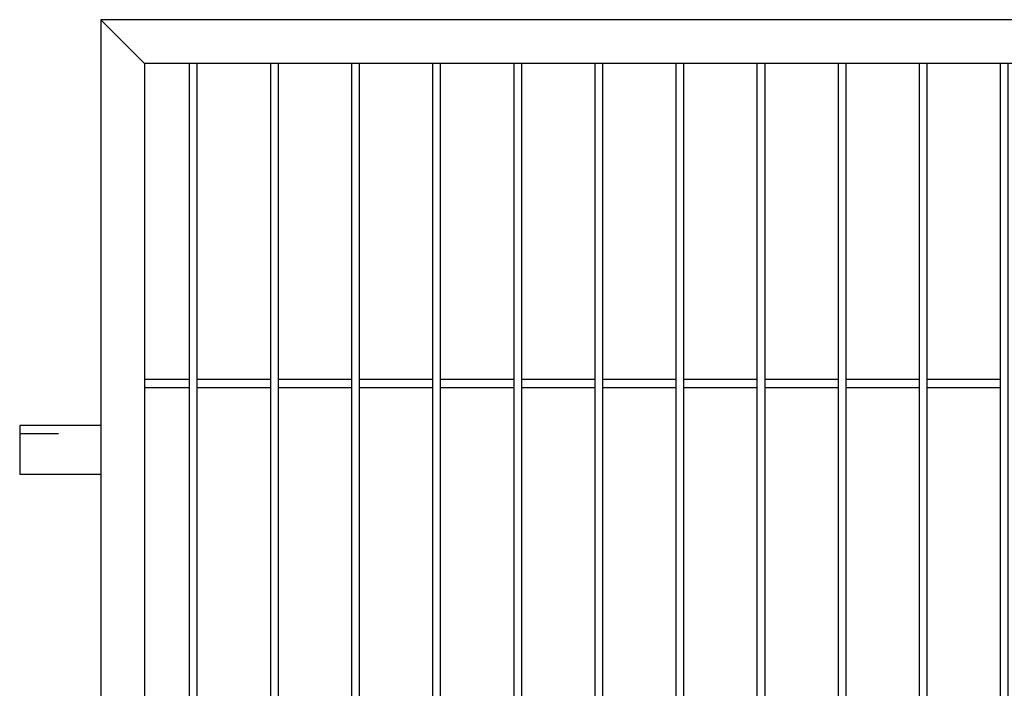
# Model space of a CAD drawing. Header units: inches. Extents: x 43593 to 117387, y -66787 to -26237.
# Tile 123 of 256: x 50138 to 50199, y -33567 to -33526. Entities that reach past the tile are written whole.
import ezdxf

# ---------------------------------------------------------------- set-up
doc = ezdxf.new("R2010")
doc.units = ezdxf.units.IN
doc.header["$MEASUREMENT"] = 0
doc.linetypes.add('ACAD_ISO03W100', pattern=[30, 12, -18])
doc.layers.add('AW OGRODZENIA', color=253, linetype='Continuous')

msp = doc.modelspace()

# ---------------------------------------------------------------- linework, layer by layer
at = {"layer": 'AW OGRODZENIA'}
for p, q in [((50142.968, -33526.257), (50145.668, -33528.957)), ((50145.668, -33548.418), (50148.422, -33548.418)), ((50145.668, -33548.418), (50148.422, -33548.418)), ((50145.668, -33548.418), (50148.422, -33548.418)), ((50145.668, -33548.418), (50148.422, -33548.418)), ((50145.668, -33548.418), (50148.422, -33548.418)), ((50145.668, -33548.418), (50148.422, -33548.418)), ((50145.668, -33548.418), (50148.422, -33548.418)), ((50145.668, -33548.418), (50148.422, -33548.418)), ((50145.668, -33548.418), (50148.422, -33548.418)), ((50145.668, -33548.418), (50148.422, -33548.418)), ((50145.668, -33548.418), (50148.422, -33548.418)), ((50145.668, -33548.418), (50148.422, -33548.418)), ((50145.668, -33548.418), (50148.422, -33548.418)), ((50145.668, -33548.418), (50148.422, -33548.418)), ((50145.668, -33548.418), (50148.422, -33548.418)), ((50145.668, -33548.418), (50148.422, -33548.418)), ((50145.668, -33548.418), (50148.422, -33548.418)), ((50145.668, -33548.418), (50148.422, -33548.418)), ((50145.668, -33548.418), (50148.422, -33548.418)), ((50145.668, -33548.418), (50148.422, -33548.418)), ((50145.668, -33548.418), (50148.422, -33548.418)), ((50145.668, -33548.418), (50148.422, -33548.418)), ((50145.668, -33548.418), (50148.422, -33548.418)), ((50145.668, -33548.418), (50148.422, -33548.418)), ((50145.668, -33548.418), (50148.422, -33548.418)), ((50148.918, -33548.418), (50153.422, -33548.418)), ((50148.918, -33548.418), (50153.422, -33548.418)), ((50148.918, -33548.418), (50153.422, -33548.418)), ((50148.918, -33548.418), (50153.422, -33548.418)), ((50148.918, -33548.418), (50153.422, -33548.418)), ((50148.918, -33548.418), (50153.422, -33548.418)), ((50148.918, -33548.418), (50153.422, -33548.418)), ((50148.918, -33548.418), (50153.422, -33548.418)), ((50148.918, -33548.418), (50153.422, -33548.418)), ((50148.918, -33548.418), (50153.422, -33548.418)), ((50148.918, -33548.418), (50153.422, -33548.418)), ((50148.918, -33548.418), (50153.422, -33548.418)), ((50148.918, -33548.418), (50153.422, -33548.418)), ((50148.918, -33548.418), (50153.422, -33548.418)), ((50148.918, -33548.418), (50153.422, -33548.418)), ((50148.918, -33548.418), (50153.422, -33548.418)), ((50148.918, -33548.418), (50153.422, -33548.418)), ((50148.918, -33548.418), (50153.422, -33548.418)), ((50148.918, -33548.418), (50153.422, -33548.418)), ((50148.918, -33548.418), (50153.422, -33548.418)), ((50148.918, -33548.418), (50153.422, -33548.418)), ((50148.918, -33548.418), (50153.422, -33548.418)), ((50148.918, -33548.418), (50153.422, -33548.418)), ((50148.918, -33548.418), (50153.422, -33548.418)), ((50148.918, -33548.418), (50153.422, -33548.418)), ((50153.918, -33548.418), (50158.422, -33548.418)), ((50153.918, -33548.418), (50158.422, -33548.418)), ((50153.918, -33548.418), (50158.422, -33548.418)), ((50153.918, -33548.418), (50158.422, -33548.418)), ((50153.918, -33548.418), (50158.422, -33548.418)), ((50153.918, -33548.418), (50158.422, -33548.418)), ((50153.918, -33548.418), (50158.422, -33548.418)), ((50153.918, -33548.418), (50158.422, -33548.418)), ((50153.918, -33548.418), (50158.422, -33548.418)), ((50153.918, -33548.418), (50158.422, -33548.418)), ((50153.918, -33548.418), (50158.422, -33548.418)), ((50153.918, -33548.418), (50158.422, -33548.418)), ((50153.918, -33548.418), (50158.422, -33548.418)), ((50153.918, -33548.418), (50158.422, -33548.418)), ((50153.918, -33548.418), (50158.422, -33548.418)), ((50153.918, -33548.418), (50158.422, -33548.418)), ((50153.918, -33548.418), (50158.422, -33548.418)), ((50153.918, -33548.418), (50158.422, -33548.418)), ((50153.918, -33548.418), (50158.422, -33548.418)), ((50153.918, -33548.418), (50158.422, -33548.418)), ((50153.918, -33548.418), (50158.422, -33548.418)), ((50153.918, -33548.418), (50158.422, -33548.418)), ((50153.918, -33548.418), (50158.422, -33548.418)), ((50153.918, -33548.418), (50158.422, -33548.418)), ((50153.918, -33548.418), (50158.422, -33548.418)), ((50158.918, -33548.418), (50163.422, -33548.418)), ((50158.918, -33548.418), (50163.422, -33548.418)), ((50158.918, -33548.418), (50163.422, -33548.418)), ((50158.918, -33548.418), (50163.422, -33548.418)), ((50158.918, -33548.418), (50163.422, -33548.418)), ((50158.918, -33548.418), (50163.422, -33548.418)), ((50158.918, -33548.418), (50163.422, -33548.418)), ((50158.918, -33548.418), (50163.422, -33548.418)), ((50158.918, -33548.418), (50163.422, -33548.418)), ((50158.918, -33548.418), (50163.422, -33548.418)), ((50158.918, -33548.418), (50163.422, -33548.418)), ((50158.918, -33548.418), (50163.422, -33548.418)), ((50158.918, -33548.418), (50163.422, -33548.418)), ((50158.918, -33548.418), (50163.422, -33548.418)), ((50158.918, -33548.418), (50163.422, -33548.418)), ((50158.918, -33548.418), (50163.422, -33548.418)), ((50158.918, -33548.418), (50163.422, -33548.418)), ((50158.918, -33548.418), (50163.422, -33548.418)), ((50158.918, -33548.418), (50163.422, -33548.418)), ((50158.918, -33548.418), (50163.422, -33548.418)), ((50158.918, -33548.418), (50163.422, -33548.418)), ((50158.918, -33548.418), (50163.422, -33548.418)), ((50158.918, -33548.418), (50163.422, -33548.418)), ((50158.918, -33548.418), (50163.422, -33548.418)), ((50158.918, -33548.418), (50163.422, -33548.418)), ((50163.918, -33548.418), (50168.422, -33548.418)), ((50163.918, -33548.418), (50168.422, -33548.418)), ((50163.918, -33548.418), (50168.422, -33548.418)), ((50163.918, -33548.418), (50168.422, -33548.418)), ((50163.918, -33548.418), (50168.422, -33548.418)), ((50163.918, -33548.418), (50168.422, -33548.418)), ((50163.918, -33548.418), (50168.422, -33548.418)), ((50163.918, -33548.418), (50168.422, -33548.418)), ((50163.918, -33548.418), (50168.422, -33548.418)), ((50163.918, -33548.418), (50168.422, -33548.418)), ((50163.918, -33548.418), (50168.422, -33548.418)), ((50163.918, -33548.418), (50168.422, -33548.418)), ((50163.918, -33548.418), (50168.422, -33548.418)), ((50163.918, -33548.418), (50168.422, -33548.418)), ((50163.918, -33548.418), (50168.422, -33548.418)), ((50163.918, -33548.418), (50168.422, -33548.418)), ((50163.918, -33548.418), (50168.422, -33548.418)), ((50163.918, -33548.418), (50168.422, -33548.418)), ((50163.918, -33548.418), (50168.422, -33548.418)), ((50163.918, -33548.418), (50168.422, -33548.418)), ((50163.918, -33548.418), (50168.422, -33548.418)), ((50163.918, -33548.418), (50168.422, -33548.418)), ((50163.918, -33548.418), (50168.422, -33548.418)), ((50163.918, -33548.418), (50168.422, -33548.418)), ((50163.918, -33548.418), (50168.422, -33548.418)), ((50168.918, -33548.418), (50173.422, -33548.418)), ((50168.918, -33548.418), (50173.422, -33548.418)), ((50168.918, -33548.418), (50173.422, -33548.418)), ((50168.918, -33548.418), (50173.422, -33548.418)), ((50168.918, -33548.418), (50173.422, -33548.418)), ((50168.918, -33548.418), (50173.422, -33548.418)), ((50168.918, -33548.418), (50173.422, -33548.418)), ((50168.918, -33548.418), (50173.422, -33548.418)), ((50168.918, -33548.418), (50173.422, -33548.418)), ((50168.918, -33548.418), (50173.422, -33548.418)), ((50168.918, -33548.418), (50173.422, -33548.418)), ((50168.918, -33548.418), (50173.422, -33548.418)), ((50168.918, -33548.418), (50173.422, -33548.418)), ((50168.918, -33548.418), (50173.422, -33548.418)), ((50168.918, -33548.418), (50173.422, -33548.418)), ((50168.918, -33548.418), (50173.422, -33548.418)), ((50168.918, -33548.418), (50173.422, -33548.418)), ((50168.918, -33548.418), (50173.422, -33548.418)), ((50168.918, -33548.418), (50173.422, -33548.418)), ((50168.918, -33548.418), (50173.422, -33548.418)), ((50168.918, -33548.418), (50173.422, -33548.418)), ((50168.918, -33548.418), (50173.422, -33548.418)), ((50168.918, -33548.418), (50173.422, -33548.418)), ((50168.918, -33548.418), (50173.422, -33548.418)), ((50168.918, -33548.418), (50173.422, -33548.418)), ((50173.918, -33548.418), (50178.422, -33548.418)), ((50173.918, -33548.418), (50178.422, -33548.418)), ((50173.918, -33548.418), (50178.422, -33548.418)), ((50173.918, -33548.418), (50178.422, -33548.418)), ((50173.918, -33548.418), (50178.422, -33548.418)), ((50173.918, -33548.418), (50178.422, -33548.418)), ((50173.918, -33548.418), (50178.422, -33548.418)), ((50173.918, -33548.418), (50178.422, -33548.418)), ((50173.918, -33548.418), (50178.422, -33548.418)), ((50173.918, -33548.418), (50178.422, -33548.418)), ((50173.918, -33548.418), (50178.422, -33548.418)), ((50173.918, -33548.418), (50178.422, -33548.418)), ((50173.918, -33548.418), (50178.422, -33548.418)), ((50173.918, -33548.418), (50178.422, -33548.418)), ((50173.918, -33548.418), (50178.422, -33548.418)), ((50173.918, -33548.418), (50178.422, -33548.418)), ((50173.918, -33548.418), (50178.422, -33548.418)), ((50173.918, -33548.418), (50178.422, -33548.418)), ((50173.918, -33548.418), (50178.422, -33548.418)), ((50173.918, -33548.418), (50178.422, -33548.418)), ((50173.918, -33548.418), (50178.422, -33548.418)), ((50173.918, -33548.418), (50178.422, -33548.418)), ((50173.918, -33548.418), (50178.422, -33548.418)), ((50173.918, -33548.418), (50178.422, -33548.418)), ((50173.918, -33548.418), (50178.422, -33548.418)), ((50178.918, -33548.418), (50183.422, -33548.418)), ((50178.918, -33548.418), (50183.422, -33548.418)), ((50178.918, -33548.418), (50183.422, -33548.418)), ((50178.918, -33548.418), (50183.422, -33548.418)), ((50178.918, -33548.418), (50183.422, -33548.418)), ((50178.918, -33548.418), (50183.422, -33548.418)), ((50178.918, -33548.418), (50183.422, -33548.418)), ((50178.918, -33548.418), (50183.422, -33548.418)), ((50178.918, -33548.418), (50183.422, -33548.418)), ((50178.918, -33548.418), (50183.422, -33548.418)), ((50178.918, -33548.418), (50183.422, -33548.418)), ((50178.918, -33548.418), (50183.422, -33548.418)), ((50178.918, -33548.418), (50183.422, -33548.418)), ((50178.918, -33548.418), (50183.422, -33548.418)), ((50178.918, -33548.418), (50183.422, -33548.418)), ((50178.918, -33548.418), (50183.422, -33548.418)), ((50178.918, -33548.418), (50183.422, -33548.418)), ((50178.918, -33548.418), (50183.422, -33548.418)), ((50178.918, -33548.418), (50183.422, -33548.418)), ((50178.918, -33548.418), (50183.422, -33548.418)), ((50178.918, -33548.418), (50183.422, -33548.418)), ((50178.918, -33548.418), (50183.422, -33548.418)), ((50178.918, -33548.418), (50183.422, -33548.418)), ((50178.918, -33548.418), (50183.422, -33548.418)), ((50178.918, -33548.418), (50183.422, -33548.418)), ((50183.918, -33548.418), (50188.422, -33548.418)), ((50183.918, -33548.418), (50188.422, -33548.418)), ((50183.918, -33548.418), (50188.422, -33548.418)), ((50183.918, -33548.418), (50188.422, -33548.418)), ((50183.918, -33548.418), (50188.422, -33548.418)), ((50183.918, -33548.418), (50188.422, -33548.418)), ((50183.918, -33548.418), (50188.422, -33548.418)), ((50183.918, -33548.418), (50188.422, -33548.418)), ((50183.918, -33548.418), (50188.422, -33548.418)), ((50183.918, -33548.418), (50188.422, -33548.418)), ((50183.918, -33548.418), (50188.422, -33548.418)), ((50183.918, -33548.418), (50188.422, -33548.418)), ((50183.918, -33548.418), (50188.422, -33548.418)), ((50183.918, -33548.418), (50188.422, -33548.418)), ((50183.918, -33548.418), (50188.422, -33548.418)), ((50183.918, -33548.418), (50188.422, -33548.418)), ((50183.918, -33548.418), (50188.422, -33548.418)), ((50183.918, -33548.418), (50188.422, -33548.418)), ((50183.918, -33548.418), (50188.422, -33548.418)), ((50183.918, -33548.418), (50188.422, -33548.418)), ((50183.918, -33548.418), (50188.422, -33548.418)), ((50183.918, -33548.418), (50188.422, -33548.418)), ((50183.918, -33548.418), (50188.422, -33548.418)), ((50183.918, -33548.418), (50188.422, -33548.418)), ((50183.918, -33548.418), (50188.422, -33548.418)), ((50188.918, -33548.418), (50193.422, -33548.418)), ((50188.918, -33548.418), (50193.422, -33548.418)), ((50188.918, -33548.418), (50193.422, -33548.418)), ((50188.918, -33548.418), (50193.422, -33548.418)), ((50188.918, -33548.418), (50193.422, -33548.418)), ((50188.918, -33548.418), (50193.422, -33548.418)), ((50188.918, -33548.418), (50193.422, -33548.418)), ((50188.918, -33548.418), (50193.422, -33548.418)), ((50188.918, -33548.418), (50193.422, -33548.418)), ((50188.918, -33548.418), (50193.422, -33548.418)), ((50188.918, -33548.418), (50193.422, -33548.418)), ((50188.918, -33548.418), (50193.422, -33548.418)), ((50188.918, -33548.418), (50193.422, -33548.418)), ((50188.918, -33548.418), (50193.422, -33548.418)), ((50188.918, -33548.418), (50193.422, -33548.418)), ((50188.918, -33548.418), (50193.422, -33548.418)), ((50188.918, -33548.418), (50193.422, -33548.418)), ((50188.918, -33548.418), (50193.422, -33548.418)), ((50188.918, -33548.418), (50193.422, -33548.418)), ((50188.918, -33548.418), (50193.422, -33548.418)), ((50188.918, -33548.418), (50193.422, -33548.418)), ((50188.918, -33548.418), (50193.422, -33548.418)), ((50188.918, -33548.418), (50193.422, -33548.418)), ((50188.918, -33548.418), (50193.422, -33548.418)), ((50188.918, -33548.418), (50193.422, -33548.418)), ((50193.918, -33548.418), (50198.422, -33548.418)), ((50193.918, -33548.418), (50198.422, -33548.418)), ((50193.918, -33548.418), (50198.422, -33548.418)), ((50193.918, -33548.418), (50198.422, -33548.418)), ((50193.918, -33548.418), (50198.422, -33548.418)), ((50193.918, -33548.418), (50198.422, -33548.418)), ((50193.918, -33548.418), (50198.422, -33548.418)), ((50193.918, -33548.418), (50198.422, -33548.418)), ((50193.918, -33548.418), (50198.422, -33548.418)), ((50193.918, -33548.418), (50198.422, -33548.418)), ((50193.918, -33548.418), (50198.422, -33548.418)), ((50193.918, -33548.418), (50198.422, -33548.418)), ((50193.918, -33548.418), (50198.422, -33548.418)), ((50193.918, -33548.418), (50198.422, -33548.418)), ((50193.918, -33548.418), (50198.422, -33548.418)), ((50193.918, -33548.418), (50198.422, -33548.418)), ((50193.918, -33548.418), (50198.422, -33548.418)), ((50193.918, -33548.418), (50198.422, -33548.418)), ((50193.918, -33548.418), (50198.422, -33548.418)), ((50193.918, -33548.418), (50198.422, -33548.418)), ((50193.918, -33548.418), (50198.422, -33548.418)), ((50193.918, -33548.418), (50198.422, -33548.418)), ((50193.918, -33548.418), (50198.422, -33548.418)), ((50193.918, -33548.418), (50198.422, -33548.418)), ((50193.918, -33548.418), (50198.422, -33548.418)), ((50145.668, -33548.918), (50148.422, -33548.918)), ((50145.668, -33548.918), (50148.422, -33548.918)), ((50145.668, -33548.918), (50148.422, -33548.918)), ((50145.668, -33548.918), (50148.422, -33548.918)), ((50145.668, -33548.918), (50148.422, -33548.918)), ((50145.668, -33548.918), (50148.422, -33548.918)), ((50145.668, -33548.918), (50148.422, -33548.918)), ((50145.668, -33548.918), (50148.422, -33548.918)), ((50145.668, -33548.918), (50148.422, -33548.918)), ((50145.668, -33548.918), (50148.422, -33548.918)), ((50145.668, -33548.918), (50148.422, -33548.918)), ((50145.668, -33548.918), (50148.422, -33548.918)), ((50145.668, -33548.918), (50148.422, -33548.918)), ((50145.668, -33548.918), (50148.422, -33548.918)), ((50145.668, -33548.918), (50148.422, -33548.918)), ((50145.668, -33548.918), (50148.422, -33548.918)), ((50145.668, -33548.918), (50148.422, -33548.918)), ((50145.668, -33548.918), (50148.422, -33548.918)), ((50145.668, -33548.918), (50148.422, -33548.918)), ((50145.668, -33548.918), (50148.422, -33548.918)), ((50145.668, -33548.918), (50148.422, -33548.918)), ((50145.668, -33548.918), (50148.422, -33548.918)), ((50145.668, -33548.918), (50148.422, -33548.918)), ((50145.668, -33548.918), (50148.422, -33548.918)), ((50145.668, -33548.918), (50148.422, -33548.918)), ((50148.918, -33548.918), (50153.422, -33548.918)), ((50148.918, -33548.918), (50153.422, -33548.918)), ((50148.918, -33548.918), (50153.422, -33548.918)), ((50148.918, -33548.918), (50153.422, -33548.918)), ((50148.918, -33548.918), (50153.422, -33548.918)), ((50148.918, -33548.918), (50153.422, -33548.918)), ((50148.918, -33548.918), (50153.422, -33548.918)), ((50148.918, -33548.918), (50153.422, -33548.918)), ((50148.918, -33548.918), (50153.422, -33548.918)), ((50148.918, -33548.918), (50153.422, -33548.918)), ((50148.918, -33548.918), (50153.422, -33548.918)), ((50148.918, -33548.918), (50153.422, -33548.918)), ((50148.918, -33548.918), (50153.422, -33548.918)), ((50148.918, -33548.918), (50153.422, -33548.918)), ((50148.918, -33548.918), (50153.422, -33548.918)), ((50148.918, -33548.918), (50153.422, -33548.918)), ((50148.918, -33548.918), (50153.422, -33548.918)), ((50148.918, -33548.918), (50153.422, -33548.918)), ((50148.918, -33548.918), (50153.422, -33548.918)), ((50148.918, -33548.918), (50153.422, -33548.918)), ((50148.918, -33548.918), (50153.422, -33548.918)), ((50148.918, -33548.918), (50153.422, -33548.918)), ((50148.918, -33548.918), (50153.422, -33548.918)), ((50148.918, -33548.918), (50153.422, -33548.918)), ((50148.918, -33548.918), (50153.422, -33548.918)), ((50153.918, -33548.918), (50158.422, -33548.918)), ((50153.918, -33548.918), (50158.422, -33548.918)), ((50153.918, -33548.918), (50158.422, -33548.918)), ((50153.918, -33548.918), (50158.422, -33548.918)), ((50153.918, -33548.918), (50158.422, -33548.918)), ((50153.918, -33548.918), (50158.422, -33548.918)), ((50153.918, -33548.918), (50158.422, -33548.918)), ((50153.918, -33548.918), (50158.422, -33548.918)), ((50153.918, -33548.918), (50158.422, -33548.918)), ((50153.918, -33548.918), (50158.422, -33548.918)), ((50153.918, -33548.918), (50158.422, -33548.918)), ((50153.918, -33548.918), (50158.422, -33548.918)), ((50153.918, -33548.918), (50158.422, -33548.918)), ((50153.918, -33548.918), (50158.422, -33548.918)), ((50153.918, -33548.918), (50158.422, -33548.918)), ((50153.918, -33548.918), (50158.422, -33548.918)), ((50153.918, -33548.918), (50158.422, -33548.918)), ((50153.918, -33548.918), (50158.422, -33548.918)), ((50153.918, -33548.918), (50158.422, -33548.918)), ((50153.918, -33548.918), (50158.422, -33548.918)), ((50153.918, -33548.918), (50158.422, -33548.918)), ((50153.918, -33548.918), (50158.422, -33548.918)), ((50153.918, -33548.918), (50158.422, -33548.918)), ((50153.918, -33548.918), (50158.422, -33548.918)), ((50153.918, -33548.918), (50158.422, -33548.918)), ((50158.918, -33548.918), (50163.422, -33548.918)), ((50158.918, -33548.918), (50163.422, -33548.918)), ((50158.918, -33548.918), (50163.422, -33548.918)), ((50158.918, -33548.918), (50163.422, -33548.918)), ((50158.918, -33548.918), (50163.422, -33548.918)), ((50158.918, -33548.918), (50163.422, -33548.918)), ((50158.918, -33548.918), (50163.422, -33548.918)), ((50158.918, -33548.918), (50163.422, -33548.918)), ((50158.918, -33548.918), (50163.422, -33548.918)), ((50158.918, -33548.918), (50163.422, -33548.918)), ((50158.918, -33548.918), (50163.422, -33548.918)), ((50158.918, -33548.918), (50163.422, -33548.918)), ((50158.918, -33548.918), (50163.422, -33548.918)), ((50158.918, -33548.918), (50163.422, -33548.918)), ((50158.918, -33548.918), (50163.422, -33548.918)), ((50158.918, -33548.918), (50163.422, -33548.918)), ((50158.918, -33548.918), (50163.422, -33548.918)), ((50158.918, -33548.918), (50163.422, -33548.918)), ((50158.918, -33548.918), (50163.422, -33548.918)), ((50158.918, -33548.918), (50163.422, -33548.918)), ((50158.918, -33548.918), (50163.422, -33548.918)), ((50158.918, -33548.918), (50163.422, -33548.918)), ((50158.918, -33548.918), (50163.422, -33548.918)), ((50158.918, -33548.918), (50163.422, -33548.918)), ((50158.918, -33548.918), (50163.422, -33548.918)), ((50163.918, -33548.918), (50168.422, -33548.918)), ((50163.918, -33548.918), (50168.422, -33548.918)), ((50163.918, -33548.918), (50168.422, -33548.918)), ((50163.918, -33548.918), (50168.422, -33548.918)), ((50163.918, -33548.918), (50168.422, -33548.918)), ((50163.918, -33548.918), (50168.422, -33548.918)), ((50163.918, -33548.918), (50168.422, -33548.918)), ((50163.918, -33548.918), (50168.422, -33548.918)), ((50163.918, -33548.918), (50168.422, -33548.918)), ((50163.918, -33548.918), (50168.422, -33548.918)), ((50163.918, -33548.918), (50168.422, -33548.918)), ((50163.918, -33548.918), (50168.422, -33548.918)), ((50163.918, -33548.918), (50168.422, -33548.918)), ((50163.918, -33548.918), (50168.422, -33548.918)), ((50163.918, -33548.918), (50168.422, -33548.918)), ((50163.918, -33548.918), (50168.422, -33548.918)), ((50163.918, -33548.918), (50168.422, -33548.918)), ((50163.918, -33548.918), (50168.422, -33548.918)), ((50163.918, -33548.918), (50168.422, -33548.918)), ((50163.918, -33548.918), (50168.422, -33548.918)), ((50163.918, -33548.918), (50168.422, -33548.918)), ((50163.918, -33548.918), (50168.422, -33548.918)), ((50163.918, -33548.918), (50168.422, -33548.918)), ((50163.918, -33548.918), (50168.422, -33548.918)), ((50163.918, -33548.918), (50168.422, -33548.918)), ((50168.918, -33548.918), (50173.422, -33548.918)), ((50168.918, -33548.918), (50173.422, -33548.918)), ((50168.918, -33548.918), (50173.422, -33548.918)), ((50168.918, -33548.918), (50173.422, -33548.918)), ((50168.918, -33548.918), (50173.422, -33548.918)), ((50168.918, -33548.918), (50173.422, -33548.918)), ((50168.918, -33548.918), (50173.422, -33548.918)), ((50168.918, -33548.918), (50173.422, -33548.918)), ((50168.918, -33548.918), (50173.422, -33548.918)), ((50168.918, -33548.918), (50173.422, -33548.918)), ((50168.918, -33548.918), (50173.422, -33548.918)), ((50168.918, -33548.918), (50173.422, -33548.918)), ((50168.918, -33548.918), (50173.422, -33548.918)), ((50168.918, -33548.918), (50173.422, -33548.918)), ((50168.918, -33548.918), (50173.422, -33548.918)), ((50168.918, -33548.918), (50173.422, -33548.918)), ((50168.918, -33548.918), (50173.422, -33548.918)), ((50168.918, -33548.918), (50173.422, -33548.918)), ((50168.918, -33548.918), (50173.422, -33548.918)), ((50168.918, -33548.918), (50173.422, -33548.918)), ((50168.918, -33548.918), (50173.422, -33548.918)), ((50168.918, -33548.918), (50173.422, -33548.918)), ((50168.918, -33548.918), (50173.422, -33548.918)), ((50168.918, -33548.918), (50173.422, -33548.918)), ((50168.918, -33548.918), (50173.422, -33548.918)), ((50173.918, -33548.918), (50178.422, -33548.918)), ((50173.918, -33548.918), (50178.422, -33548.918)), ((50173.918, -33548.918), (50178.422, -33548.918)), ((50173.918, -33548.918), (50178.422, -33548.918)), ((50173.918, -33548.918), (50178.422, -33548.918)), ((50173.918, -33548.918), (50178.422, -33548.918)), ((50173.918, -33548.918), (50178.422, -33548.918)), ((50173.918, -33548.918), (50178.422, -33548.918)), ((50173.918, -33548.918), (50178.422, -33548.918)), ((50173.918, -33548.918), (50178.422, -33548.918)), ((50173.918, -33548.918), (50178.422, -33548.918)), ((50173.918, -33548.918), (50178.422, -33548.918)), ((50173.918, -33548.918), (50178.422, -33548.918)), ((50173.918, -33548.918), (50178.422, -33548.918)), ((50173.918, -33548.918), (50178.422, -33548.918)), ((50173.918, -33548.918), (50178.422, -33548.918)), ((50173.918, -33548.918), (50178.422, -33548.918)), ((50173.918, -33548.918), (50178.422, -33548.918)), ((50173.918, -33548.918), (50178.422, -33548.918)), ((50173.918, -33548.918), (50178.422, -33548.918)), ((50173.918, -33548.918), (50178.422, -33548.918)), ((50173.918, -33548.918), (50178.422, -33548.918)), ((50173.918, -33548.918), (50178.422, -33548.918)), ((50173.918, -33548.918), (50178.422, -33548.918)), ((50173.918, -33548.918), (50178.422, -33548.918)), ((50178.918, -33548.918), (50183.422, -33548.918)), ((50178.918, -33548.918), (50183.422, -33548.918)), ((50178.918, -33548.918), (50183.422, -33548.918)), ((50178.918, -33548.918), (50183.422, -33548.918)), ((50178.918, -33548.918), (50183.422, -33548.918)), ((50178.918, -33548.918), (50183.422, -33548.918)), ((50178.918, -33548.918), (50183.422, -33548.918)), ((50178.918, -33548.918), (50183.422, -33548.918)), ((50178.918, -33548.918), (50183.422, -33548.918)), ((50178.918, -33548.918), (50183.422, -33548.918)), ((50178.918, -33548.918), (50183.422, -33548.918)), ((50178.918, -33548.918), (50183.422, -33548.918)), ((50178.918, -33548.918), (50183.422, -33548.918)), ((50178.918, -33548.918), (50183.422, -33548.918)), ((50178.918, -33548.918), (50183.422, -33548.918)), ((50178.918, -33548.918), (50183.422, -33548.918)), ((50178.918, -33548.918), (50183.422, -33548.918)), ((50178.918, -33548.918), (50183.422, -33548.918)), ((50178.918, -33548.918), (50183.422, -33548.918)), ((50178.918, -33548.918), (50183.422, -33548.918)), ((50178.918, -33548.918), (50183.422, -33548.918)), ((50178.918, -33548.918), (50183.422, -33548.918)), ((50178.918, -33548.918), (50183.422, -33548.918)), ((50178.918, -33548.918), (50183.422, -33548.918)), ((50178.918, -33548.918), (50183.422, -33548.918)), ((50183.918, -33548.918), (50188.422, -33548.918)), ((50183.918, -33548.918), (50188.422, -33548.918)), ((50183.918, -33548.918), (50188.422, -33548.918)), ((50183.918, -33548.918), (50188.422, -33548.918)), ((50183.918, -33548.918), (50188.422, -33548.918)), ((50183.918, -33548.918), (50188.422, -33548.918)), ((50183.918, -33548.918), (50188.422, -33548.918)), ((50183.918, -33548.918), (50188.422, -33548.918)), ((50183.918, -33548.918), (50188.422, -33548.918)), ((50183.918, -33548.918), (50188.422, -33548.918)), ((50183.918, -33548.918), (50188.422, -33548.918)), ((50183.918, -33548.918), (50188.422, -33548.918)), ((50183.918, -33548.918), (50188.422, -33548.918)), ((50183.918, -33548.918), (50188.422, -33548.918)), ((50183.918, -33548.918), (50188.422, -33548.918)), ((50183.918, -33548.918), (50188.422, -33548.918)), ((50183.918, -33548.918), (50188.422, -33548.918)), ((50183.918, -33548.918), (50188.422, -33548.918)), ((50183.918, -33548.918), (50188.422, -33548.918)), ((50183.918, -33548.918), (50188.422, -33548.918)), ((50183.918, -33548.918), (50188.422, -33548.918)), ((50183.918, -33548.918), (50188.422, -33548.918)), ((50183.918, -33548.918), (50188.422, -33548.918)), ((50183.918, -33548.918), (50188.422, -33548.918)), ((50183.918, -33548.918), (50188.422, -33548.918)), ((50188.918, -33548.918), (50193.422, -33548.918)), ((50188.918, -33548.918), (50193.422, -33548.918)), ((50188.918, -33548.918), (50193.422, -33548.918)), ((50188.918, -33548.918), (50193.422, -33548.918)), ((50188.918, -33548.918), (50193.422, -33548.918)), ((50188.918, -33548.918), (50193.422, -33548.918)), ((50188.918, -33548.918), (50193.422, -33548.918)), ((50188.918, -33548.918), (50193.422, -33548.918)), ((50188.918, -33548.918), (50193.422, -33548.918)), ((50188.918, -33548.918), (50193.422, -33548.918)), ((50188.918, -33548.918), (50193.422, -33548.918)), ((50188.918, -33548.918), (50193.422, -33548.918)), ((50188.918, -33548.918), (50193.422, -33548.918)), ((50188.918, -33548.918), (50193.422, -33548.918)), ((50188.918, -33548.918), (50193.422, -33548.918)), ((50188.918, -33548.918), (50193.422, -33548.918)), ((50188.918, -33548.918), (50193.422, -33548.918)), ((50188.918, -33548.918), (50193.422, -33548.918)), ((50188.918, -33548.918), (50193.422, -33548.918)), ((50188.918, -33548.918), (50193.422, -33548.918)), ((50188.918, -33548.918), (50193.422, -33548.918)), ((50188.918, -33548.918), (50193.422, -33548.918)), ((50188.918, -33548.918), (50193.422, -33548.918)), ((50188.918, -33548.918), (50193.422, -33548.918)), ((50188.918, -33548.918), (50193.422, -33548.918)), ((50193.918, -33548.918), (50198.422, -33548.918)), ((50193.918, -33548.918), (50198.422, -33548.918)), ((50193.918, -33548.918), (50198.422, -33548.918)), ((50193.918, -33548.918), (50198.422, -33548.918)), ((50193.918, -33548.918), (50198.422, -33548.918)), ((50193.918, -33548.918), (50198.422, -33548.918)), ((50193.918, -33548.918), (50198.422, -33548.918)), ((50193.918, -33548.918), (50198.422, -33548.918)), ((50193.918, -33548.918), (50198.422, -33548.918)), ((50193.918, -33548.918), (50198.422, -33548.918)), ((50193.918, -33548.918), (50198.422, -33548.918)), ((50193.918, -33548.918), (50198.422, -33548.918)), ((50193.918, -33548.918), (50198.422, -33548.918)), ((50193.918, -33548.918), (50198.422, -33548.918)), ((50193.918, -33548.918), (50198.422, -33548.918)), ((50193.918, -33548.918), (50198.422, -33548.918)), ((50193.918, -33548.918), (50198.422, -33548.918)), ((50193.918, -33548.918), (50198.422, -33548.918)), ((50193.918, -33548.918), (50198.422, -33548.918)), ((50193.918, -33548.918), (50198.422, -33548.918)), ((50193.918, -33548.918), (50198.422, -33548.918)), ((50193.918, -33548.918), (50198.422, -33548.918)), ((50193.918, -33548.918), (50198.422, -33548.918)), ((50193.918, -33548.918), (50198.422, -33548.918)), ((50193.918, -33548.918), (50198.422, -33548.918)), ((50142.968, -33551.257), (50137.968, -33551.257)), ((50137.968, -33551.257), (50137.968, -33554.257)), ((50137.968, -33554.257), (50142.968, -33554.257))]:
    msp.add_line(p, q, dxfattribs=at)
at = {"layer": 'AW OGRODZENIA', "linetype": 'ACAD_ISO03W100', "ltscale": 0.2}
msp.add_line((50137.968, -33551.757), (50142.968, -33551.757), dxfattribs=at)
at = {"layer": 'AW OGRODZENIA'}
for points in [[(50142.968, -33646.257), (50382.968, -33646.257), (50382.968, -33526.257), (50142.968, -33526.257)], [(50145.668, -33643.557), (50380.268, -33643.557), (50380.268, -33528.957), (50145.668, -33528.957)], [(50148.918, -33528.957), (50148.422, -33528.957), (50148.422, -33643.557), (50148.918, -33643.557)], [(50153.918, -33528.957), (50153.422, -33528.957), (50153.422, -33643.557), (50153.918, -33643.557)], [(50158.918, -33528.957), (50158.422, -33528.957), (50158.422, -33643.557), (50158.918, -33643.557)], [(50163.918, -33528.957), (50163.422, -33528.957), (50163.422, -33643.557), (50163.918, -33643.557)], [(50168.918, -33528.957), (50168.422, -33528.957), (50168.422, -33643.557), (50168.918, -33643.557)], [(50173.918, -33528.957), (50173.422, -33528.957), (50173.422, -33643.557), (50173.918, -33643.557)], [(50178.918, -33528.957), (50178.422, -33528.957), (50178.422, -33643.557), (50178.918, -33643.557)], [(50183.918, -33528.957), (50183.422, -33528.957), (50183.422, -33643.557), (50183.918, -33643.557)], [(50188.918, -33528.957), (50188.422, -33528.957), (50188.422, -33643.557), (50188.918, -33643.557)], [(50193.918, -33528.957), (50193.422, -33528.957), (50193.422, -33643.557), (50193.918, -33643.557)], [(50198.918, -33528.957), (50198.422, -33528.957), (50198.422, -33643.557), (50198.918, -33643.557)]]:
    msp.add_lwpolyline(points, close=True, dxfattribs=at)

doc.saveas('drawing.dxf')
